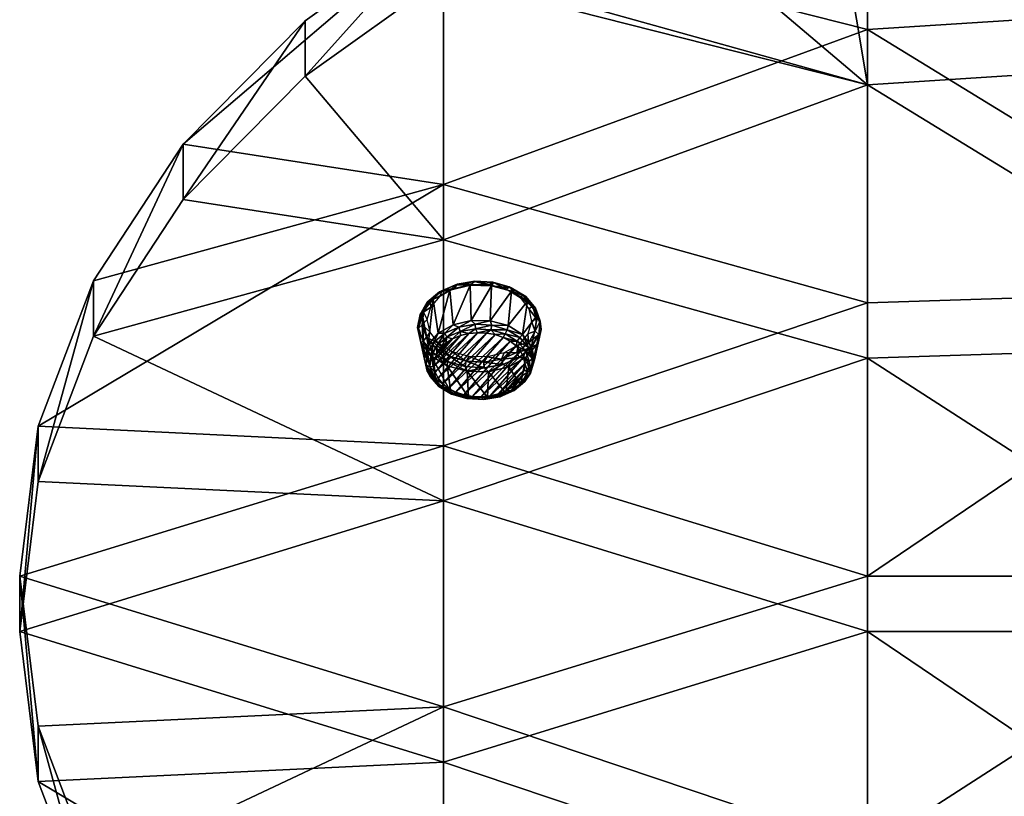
# Model space of a CAD drawing. Header units: millimetres. Extents: x -125 to 125, y -812 to 66.
# Tile 2 of 29: x -125 to -24, y -741 to -661. Entities that reach past the tile are written whole.
import ezdxf

# ---------------------------------------------------------------- set-up
doc = ezdxf.new("R2010")
doc.units = ezdxf.units.MM
doc.header["$LTSCALE"] = 52.148148
for name, color, linetype in [('38', 7, 'CONTINUOUS'), ('39', 7, 'CONTINUOUS'), ('40', 7, 'CONTINUOUS'), ('41', 7, 'CONTINUOUS'), ('49', 7, 'CONTINUOUS'), ('50', 7, 'CONTINUOUS'), ('51', 7, 'CONTINUOUS'), ('52', 7, 'CONTINUOUS'), ('53', 7, 'CONTINUOUS'), ('54', 7, 'CONTINUOUS'), ('55', 7, 'CONTINUOUS')]:
    doc.layers.add(name, color=color, linetype=linetype)

msp = doc.modelspace()

# ---------------------------------------------------------------- linework, layer by layer
at = {"layer": '38', "color": 253, "linetype": 'Continuous', "true_color": 0xa2afbf}
for points in [[(-21.71, -636.79, -801.18), (5.2, -665.12, -772.85), (-38.22, -639.68, -798.29), (-21.71, -636.79, -801.18)], [(-38.22, -639.68, -798.29), (-38.22, -667.89, -770.08), (-42.75, -640.78, -797.19), (-38.22, -639.68, -798.29)], [(-38.22, -639.68, -798.29), (5.2, -665.12, -772.85), (-38.22, -667.89, -770.08), (-38.22, -639.68, -798.29)], [(-42.75, -640.78, -797.19), (-38.22, -667.89, -770.08), (-62.5, -647.29, -790.68), (-42.75, -640.78, -797.19)], [(-62.5, -647.29, -790.68), (-38.22, -667.89, -770.08), (-80.35, -656.13, -781.84), (-62.5, -647.29, -790.68)], [(-80.35, -656.13, -781.84), (-38.22, -667.89, -770.08), (-81.63, -656.9, -781.07), (-80.35, -656.13, -781.84)], [(-81.63, -656.9, -781.07), (-81.63, -683.75, -754.22), (-95.76, -667.02, -770.95), (-81.63, -656.9, -781.07)], [(-81.63, -656.9, -781.07), (-38.22, -667.89, -770.08), (-81.63, -683.75, -754.22), (-81.63, -656.9, -781.07)], [(5.2, -665.12, -772.85), (5.2, -694.48, -743.49), (-38.22, -667.89, -770.08), (5.2, -665.12, -772.85)], [(-95.76, -667.02, -770.95), (-81.63, -683.75, -754.22), (-108.25, -679.64, -758.33), (-95.76, -667.02, -770.95)], [(-38.22, -667.89, -770.08), (-38.22, -695.86, -742.11), (-81.63, -683.75, -754.22), (-38.22, -667.89, -770.08)], [(-38.22, -667.89, -770.08), (5.2, -694.48, -743.49), (-38.22, -695.86, -742.11), (-38.22, -667.89, -770.08)], [(-108.25, -679.64, -758.33), (-81.63, -683.75, -754.22), (-117.46, -693.6, -744.36), (-108.25, -679.64, -758.33)], [(-81.63, -683.75, -754.22), (-81.63, -710.47, -727.5), (-117.46, -693.6, -744.36), (-81.63, -683.75, -754.22)], [(-81.63, -683.75, -754.22), (-38.22, -695.86, -742.11), (-81.63, -710.47, -727.5), (-81.63, -683.75, -754.22)], [(-117.46, -693.6, -744.36), (-81.63, -710.47, -727.5), (-123.1, -708.49, -729.48), (-117.46, -693.6, -744.36)], [(5.2, -694.48, -743.49), (5.2, -723.83, -714.14), (-38.22, -695.86, -742.11), (5.2, -694.48, -743.49)], [(-38.22, -695.86, -742.11), (-38.21, -723.83, -714.14), (-81.63, -710.47, -727.5), (-38.22, -695.86, -742.11)], [(-38.22, -695.86, -742.11), (5.2, -723.83, -714.14), (-38.21, -723.83, -714.14), (-38.22, -695.86, -742.11)], [(-123.1, -708.49, -729.48), (-81.63, -710.47, -727.5), (-125, -723.83, -714.13), (-123.1, -708.49, -729.48)], [(-81.63, -710.47, -727.5), (-81.63, -737.2, -700.77), (-125, -723.83, -714.13), (-81.63, -710.47, -727.5)], [(-81.63, -710.47, -727.5), (-38.21, -723.83, -714.14), (-81.63, -737.2, -700.77), (-81.63, -710.47, -727.5)], [(-125, -723.83, -714.13), (-81.63, -737.2, -700.77), (-123.1, -739.18, -698.79), (-125, -723.83, -714.13)], [(-38.21, -723.83, -714.14), (-38.21, -751.81, -686.16), (-81.63, -737.2, -700.77), (-38.21, -723.83, -714.14)], [(5.2, -723.83, -714.14), (5.2, -753.19, -684.78), (-38.21, -723.83, -714.14), (5.2, -723.83, -714.14)], [(-38.21, -723.83, -714.14), (5.2, -753.19, -684.78), (-38.21, -751.81, -686.16), (-38.21, -723.83, -714.14)], [(-81.63, -737.2, -700.77), (-81.63, -763.92, -674.05), (-123.1, -739.18, -698.79), (-81.63, -737.2, -700.77)], [(-81.63, -737.2, -700.77), (-38.21, -751.81, -686.16), (-81.63, -763.92, -674.05), (-81.63, -737.2, -700.77)], [(-123.1, -739.18, -698.79), (-81.63, -763.92, -674.05), (-117.46, -754.07, -683.9), (-123.1, -739.18, -698.79)]]:
    msp.add_3dface(points, dxfattribs=at)
at = {"layer": '39', "color": 253, "linetype": 'Continuous', "true_color": 0xa2afbf}
for points in [[(-38.22, -662.23, -764.42), (-38.22, -634.02, -792.63), (-81.63, -651.24, -775.42), (-38.22, -662.23, -764.42)], [(-38.22, -662.23, -764.42), (5.2, -659.47, -767.19), (-38.22, -634.02, -792.63), (-38.22, -662.23, -764.42)], [(-81.63, -678.1, -748.56), (-81.63, -651.24, -775.42), (-108.25, -673.98, -752.67), (-81.63, -678.1, -748.56)], [(-81.63, -651.24, -775.42), (-95.76, -661.36, -765.29), (-108.25, -673.98, -752.67), (-81.63, -651.24, -775.42)], [(-81.63, -678.1, -748.56), (-38.22, -662.23, -764.42), (-81.63, -651.24, -775.42), (-81.63, -678.1, -748.56)], [(5.2, -688.82, -737.83), (5.2, -659.47, -767.19), (-38.22, -662.23, -764.42), (5.2, -688.82, -737.83)], [(-38.22, -690.2, -736.45), (-38.22, -662.23, -764.42), (-81.63, -678.1, -748.56), (-38.22, -690.2, -736.45)], [(-38.22, -690.2, -736.45), (5.2, -688.82, -737.83), (-38.22, -662.23, -764.42), (-38.22, -690.2, -736.45)], [(-117.46, -687.95, -738.71), (-81.63, -678.1, -748.56), (-108.25, -673.98, -752.67), (-117.46, -687.95, -738.71)], [(-81.63, -704.82, -721.84), (-81.63, -678.1, -748.56), (-123.1, -702.83, -723.83), (-81.63, -704.82, -721.84)], [(-123.1, -702.83, -723.83), (-81.63, -678.1, -748.56), (-117.46, -687.95, -738.71), (-123.1, -702.83, -723.83)], [(-81.63, -704.82, -721.84), (-38.22, -690.2, -736.45), (-81.63, -678.1, -748.56), (-81.63, -704.82, -721.84)], [(-38.21, -718.18, -708.48), (5.2, -688.82, -737.83), (-38.22, -690.2, -736.45), (-38.21, -718.18, -708.48)], [(5.2, -718.18, -708.48), (5.2, -688.82, -737.83), (-38.21, -718.18, -708.48), (5.2, -718.18, -708.48)], [(-38.21, -718.18, -708.48), (-38.22, -690.2, -736.45), (-81.63, -704.82, -721.84), (-38.21, -718.18, -708.48)], [(-125, -718.18, -708.48), (-81.63, -704.82, -721.84), (-123.1, -702.83, -723.83), (-125, -718.18, -708.48)], [(-81.63, -731.54, -695.12), (-81.63, -704.82, -721.84), (-125, -718.18, -708.48), (-81.63, -731.54, -695.12)], [(-81.63, -731.54, -695.12), (-38.21, -718.18, -708.48), (-81.63, -704.82, -721.84), (-81.63, -731.54, -695.12)], [(-123.1, -733.53, -693.13), (-81.63, -731.54, -695.12), (-125, -718.18, -708.48), (-123.1, -733.53, -693.13)], [(-38.21, -746.15, -680.51), (-38.21, -718.18, -708.48), (-81.63, -731.54, -695.12), (-38.21, -746.15, -680.51)], [(5.2, -747.53, -679.12), (5.2, -718.18, -708.48), (-38.21, -746.15, -680.51), (5.2, -747.53, -679.12)], [(-38.21, -746.15, -680.51), (5.2, -718.18, -708.48), (-38.21, -718.18, -708.48), (-38.21, -746.15, -680.51)], [(-117.46, -748.41, -678.25), (-81.63, -731.54, -695.12), (-123.1, -733.53, -693.13), (-117.46, -748.41, -678.25)], [(-81.63, -758.26, -668.4), (-81.63, -731.54, -695.12), (-117.46, -748.41, -678.25), (-81.63, -758.26, -668.4)], [(-81.63, -758.26, -668.4), (-38.21, -746.15, -680.51), (-81.63, -731.54, -695.12), (-81.63, -758.26, -668.4)]]:
    msp.add_3dface(points, dxfattribs=at)
at = {"layer": '40', "color": 253, "linetype": 'Continuous', "true_color": 0xa2afbf}
for points in [[(-81.63, -651.24, -775.42), (-95.76, -667.02, -770.95), (-95.76, -661.36, -765.29), (-81.63, -651.24, -775.42)], [(-81.63, -656.9, -781.07), (-95.76, -667.02, -770.95), (-81.63, -651.24, -775.42), (-81.63, -656.9, -781.07)], [(-95.76, -667.02, -770.95), (-108.25, -679.64, -758.33), (-95.76, -661.36, -765.29), (-95.76, -667.02, -770.95)], [(-95.76, -661.36, -765.29), (-108.25, -679.64, -758.33), (-108.25, -673.98, -752.67), (-95.76, -661.36, -765.29)], [(-108.25, -679.64, -758.33), (-117.46, -693.6, -744.36), (-108.25, -673.98, -752.67), (-108.25, -679.64, -758.33)], [(-117.46, -693.6, -744.36), (-117.46, -687.95, -738.71), (-108.25, -673.98, -752.67), (-117.46, -693.6, -744.36)], [(-117.46, -693.6, -744.36), (-123.1, -708.49, -729.48), (-117.46, -687.95, -738.71), (-117.46, -693.6, -744.36)], [(-123.1, -708.49, -729.48), (-123.1, -702.83, -723.83), (-117.46, -687.95, -738.71), (-123.1, -708.49, -729.48)], [(-125, -723.83, -714.13), (-125, -718.18, -708.48), (-123.1, -702.83, -723.83), (-125, -723.83, -714.13)], [(-123.1, -708.49, -729.48), (-125, -723.83, -714.13), (-123.1, -702.83, -723.83), (-123.1, -708.49, -729.48)]]:
    msp.add_3dface(points, dxfattribs=at)
at = {"layer": '41', "color": 253, "linetype": 'Continuous', "true_color": 0xa2afbf}
for points in [[(-125, -723.83, -714.13), (-123.1, -739.18, -698.79), (-125, -718.18, -708.48), (-125, -723.83, -714.13)], [(-123.1, -739.18, -698.79), (-123.1, -733.53, -693.13), (-125, -718.18, -708.48), (-123.1, -739.18, -698.79)], [(-123.1, -739.18, -698.79), (-117.46, -754.07, -683.9), (-123.1, -733.53, -693.13), (-123.1, -739.18, -698.79)], [(-117.46, -754.07, -683.9), (-117.46, -748.41, -678.25), (-123.1, -733.53, -693.13), (-117.46, -754.07, -683.9)]]:
    msp.add_3dface(points, dxfattribs=at)
at = {"layer": '49', "color": 11, "linetype": 'Continuous', "true_color": 0xf76e70}
for points in [[(-82.58, -696.68, -750.34), (-79.03, -693.35, -753.67), (-82.46, -697.31, -749.71), (-82.58, -696.68, -750.34)], [(-79.89, -693.56, -753.46), (-79.03, -693.35, -753.67), (-82.58, -696.68, -750.34), (-79.89, -693.56, -753.46)], [(-79.03, -693.35, -753.67), (-78.13, -693.26, -753.76), (-82.46, -697.31, -749.71), (-79.03, -693.35, -753.67)], [(-82.46, -697.31, -749.71), (-78.13, -693.26, -753.76), (-82.16, -697.92, -749.1), (-82.46, -697.31, -749.71)], [(-78.13, -693.26, -753.76), (-77.22, -693.3, -753.72), (-82.16, -697.92, -749.1), (-78.13, -693.26, -753.76)], [(-82.16, -697.92, -749.1), (-77.22, -693.3, -753.72), (-81.69, -698.48, -748.54), (-82.16, -697.92, -749.1)], [(-77.22, -693.3, -753.72), (-76.34, -693.46, -753.56), (-81.69, -698.48, -748.54), (-77.22, -693.3, -753.72)], [(-82.53, -696.03, -750.99), (-79.89, -693.56, -753.46), (-82.58, -696.68, -750.34), (-82.53, -696.03, -750.99)], [(-80.68, -693.89, -753.13), (-79.89, -693.56, -753.46), (-82.53, -696.03, -750.99), (-80.68, -693.89, -753.13)], [(-82.3, -695.41, -751.61), (-80.68, -693.89, -753.13), (-82.53, -696.03, -750.99), (-82.3, -695.41, -751.61)], [(-81.36, -694.32, -752.7), (-80.68, -693.89, -753.13), (-82.3, -695.41, -751.61), (-81.36, -694.32, -752.7)], [(-81.91, -694.83, -752.19), (-81.36, -694.32, -752.7), (-82.3, -695.41, -751.61), (-81.91, -694.83, -752.19)], [(-81.69, -698.48, -748.54), (-76.34, -693.46, -753.56), (-81.09, -698.96, -748.06), (-81.69, -698.48, -748.54)], [(-76.34, -693.46, -753.56), (-75.52, -693.74, -753.28), (-81.09, -698.96, -748.06), (-76.34, -693.46, -753.56)], [(-81.09, -698.96, -748.06), (-75.52, -693.74, -753.28), (-80.36, -699.34, -747.68), (-81.09, -698.96, -748.06)], [(-80.36, -699.34, -747.68), (-75.52, -693.74, -753.28), (-74.8, -694.12, -752.9), (-80.36, -699.34, -747.68)], [(-79.54, -699.62, -747.4), (-80.36, -699.34, -747.68), (-74.8, -694.12, -752.9), (-79.54, -699.62, -747.4)], [(-74.19, -694.6, -752.42), (-79.54, -699.62, -747.4), (-74.8, -694.12, -752.9), (-74.19, -694.6, -752.42)], [(-78.66, -699.78, -747.24), (-79.54, -699.62, -747.4), (-74.19, -694.6, -752.42), (-78.66, -699.78, -747.24)], [(-73.73, -695.16, -751.86), (-78.66, -699.78, -747.24), (-74.19, -694.6, -752.42), (-73.73, -695.16, -751.86)], [(-77.75, -699.82, -747.2), (-78.66, -699.78, -747.24), (-73.73, -695.16, -751.86), (-77.75, -699.82, -747.2)], [(-73.43, -695.77, -751.25), (-77.75, -699.82, -747.2), (-73.73, -695.16, -751.86), (-73.43, -695.77, -751.25)], [(-76.85, -699.73, -747.29), (-77.75, -699.82, -747.2), (-73.43, -695.77, -751.25), (-76.85, -699.73, -747.29)], [(-73.3, -696.41, -750.62), (-76.85, -699.73, -747.29), (-73.43, -695.77, -751.25), (-73.3, -696.41, -750.62)], [(-75.99, -699.52, -747.5), (-76.85, -699.73, -747.29), (-73.3, -696.41, -750.62), (-75.99, -699.52, -747.5)], [(-73.35, -697.05, -749.97), (-75.99, -699.52, -747.5), (-73.3, -696.41, -750.62), (-73.35, -697.05, -749.97)], [(-75.21, -699.19, -747.83), (-75.99, -699.52, -747.5), (-73.35, -697.05, -749.97), (-75.21, -699.19, -747.83)], [(-73.58, -697.67, -749.35), (-75.21, -699.19, -747.83), (-73.35, -697.05, -749.97), (-73.58, -697.67, -749.35)], [(-74.53, -698.76, -748.26), (-75.21, -699.19, -747.83), (-73.58, -697.67, -749.35), (-74.53, -698.76, -748.26)], [(-73.98, -698.25, -748.77), (-74.53, -698.76, -748.26), (-73.58, -697.67, -749.35), (-73.98, -698.25, -748.77)]]:
    msp.add_3dface(points, dxfattribs=at)
at = {"layer": '50', "color": 11, "linetype": 'Continuous', "true_color": 0xf76e70}
for points in [[(-82.68, -689.88, -749.73), (-80.97, -688.91, -750.69), (-82.17, -693.31, -752.52), (-82.68, -689.88, -749.73)], [(-82.17, -693.31, -752.52), (-80.97, -688.91, -750.69), (-80.64, -692.45, -753.38), (-82.17, -693.31, -752.52)], [(-80.97, -688.91, -750.69), (-78.89, -688.41, -751.19), (-80.64, -692.45, -753.38), (-80.97, -688.91, -750.69)], [(-80.64, -692.45, -753.38), (-78.89, -688.41, -751.19), (-78.78, -692, -753.82), (-80.64, -692.45, -753.38)], [(-78.89, -688.41, -751.19), (-76.69, -688.45, -751.15), (-78.78, -692, -753.82), (-78.89, -688.41, -751.19)], [(-78.78, -692, -753.82), (-76.69, -688.45, -751.15), (-76.83, -692.04, -753.79), (-78.78, -692, -753.82)], [(-76.69, -688.45, -751.15), (-74.65, -689.02, -750.59), (-76.83, -692.04, -753.79), (-76.69, -688.45, -751.15)], [(-74.65, -689.02, -750.59), (-75.01, -692.54, -753.28), (-76.83, -692.04, -753.79), (-74.65, -689.02, -750.59)], [(-83.83, -691.2, -748.4), (-82.68, -689.88, -749.73), (-83.19, -694.49, -751.34), (-83.83, -691.2, -748.4)], [(-83.19, -694.49, -751.34), (-82.68, -689.88, -749.73), (-82.17, -693.31, -752.52), (-83.19, -694.49, -751.34)], [(-84.26, -692.72, -746.88), (-83.83, -691.2, -748.4), (-83.57, -695.85, -749.98), (-84.26, -692.72, -746.88)], [(-83.57, -695.85, -749.98), (-83.83, -691.2, -748.4), (-83.19, -694.49, -751.34), (-83.57, -695.85, -749.98)], [(-83.28, -697.21, -748.61), (-84.26, -692.72, -746.88), (-83.57, -695.85, -749.98), (-83.28, -697.21, -748.61)], [(-83.93, -694.26, -745.35), (-84.26, -692.72, -746.88), (-83.28, -697.21, -748.61), (-83.93, -694.26, -745.35)], [(-82.88, -695.62, -743.98), (-83.93, -694.26, -745.35), (-82.34, -698.43, -747.4), (-82.88, -695.62, -743.98)], [(-82.34, -698.43, -747.4), (-83.93, -694.26, -745.35), (-83.28, -697.21, -748.61), (-82.34, -698.43, -747.4)], [(-81.23, -696.65, -742.96), (-82.88, -695.62, -743.98), (-80.88, -699.34, -746.48), (-81.23, -696.65, -742.96)], [(-80.88, -699.34, -746.48), (-82.88, -695.62, -743.98), (-82.34, -698.43, -747.4), (-80.88, -699.34, -746.48)]]:
    msp.add_3dface(points, dxfattribs=at)
at = {"layer": '51', "color": 11, "linetype": 'Continuous', "true_color": 0xf76e70}
for points in [[(-75.01, -692.54, -753.28), (-74.65, -689.02, -750.59), (-73, -690.04, -749.56), (-75.01, -692.54, -753.28)], [(-75.01, -692.54, -753.28), (-73, -690.04, -749.56), (-73.54, -693.46, -752.37), (-75.01, -692.54, -753.28)], [(-73, -690.04, -749.56), (-71.95, -691.41, -748.2), (-73.54, -693.46, -752.37), (-73, -690.04, -749.56)], [(-73.54, -693.46, -752.37), (-71.95, -691.41, -748.2), (-72.6, -694.67, -751.15), (-73.54, -693.46, -752.37)], [(-71.95, -691.41, -748.2), (-71.62, -692.94, -746.66), (-72.6, -694.67, -751.15), (-71.95, -691.41, -748.2)], [(-72.6, -694.67, -751.15), (-71.62, -692.94, -746.66), (-72.31, -696.04, -749.78), (-72.6, -694.67, -751.15)], [(-71.62, -692.94, -746.66), (-72.06, -694.46, -745.14), (-72.31, -696.04, -749.78), (-71.62, -692.94, -746.66)], [(-72.06, -694.46, -745.14), (-73.2, -695.79, -743.82), (-72.7, -697.4, -748.43), (-72.06, -694.46, -745.14)], [(-72.31, -696.04, -749.78), (-72.06, -694.46, -745.14), (-72.7, -697.4, -748.43), (-72.31, -696.04, -749.78)], [(-73.2, -695.79, -743.82), (-74.92, -696.75, -742.85), (-73.72, -698.58, -747.25), (-73.2, -695.79, -743.82)], [(-72.7, -697.4, -748.43), (-73.2, -695.79, -743.82), (-73.72, -698.58, -747.25), (-72.7, -697.4, -748.43)], [(-81.23, -696.65, -742.96), (-80.88, -699.34, -746.48), (-79.05, -699.85, -745.98), (-81.23, -696.65, -742.96)], [(-79.19, -697.21, -742.39), (-81.23, -696.65, -742.96), (-79.05, -699.85, -745.98), (-79.19, -697.21, -742.39)], [(-77.1, -699.88, -745.94), (-79.19, -697.21, -742.39), (-79.05, -699.85, -745.98), (-77.1, -699.88, -745.94)], [(-77, -697.25, -742.35), (-79.19, -697.21, -742.39), (-77.1, -699.88, -745.94), (-77, -697.25, -742.35)], [(-75.25, -699.44, -746.39), (-77, -697.25, -742.35), (-77.1, -699.88, -745.94), (-75.25, -699.44, -746.39)], [(-74.92, -696.75, -742.85), (-77, -697.25, -742.35), (-75.25, -699.44, -746.39), (-74.92, -696.75, -742.85)], [(-73.72, -698.58, -747.25), (-74.92, -696.75, -742.85), (-75.25, -699.44, -746.39), (-73.72, -698.58, -747.25)]]:
    msp.add_3dface(points, dxfattribs=at)
at = {"layer": '52', "color": 11, "linetype": 'Continuous', "true_color": 0xf76e70}
for points in [[(-75.52, -693.74, -753.28), (-75.29, -693.39, -753.48), (-74.07, -694.12, -752.75), (-75.52, -693.74, -753.28)], [(-75.1, -692.96, -753.48), (-73.8, -693.74, -752.7), (-75.29, -693.39, -753.48), (-75.1, -692.96, -753.48)], [(-75.29, -693.39, -753.48), (-73.8, -693.74, -752.7), (-74.07, -694.12, -752.75), (-75.29, -693.39, -753.48)], [(-75.01, -692.54, -753.28), (-73.54, -693.46, -752.37), (-75.1, -692.96, -753.48), (-75.01, -692.54, -753.28)], [(-75.1, -692.96, -753.48), (-73.54, -693.46, -752.37), (-73.8, -693.74, -752.7), (-75.1, -692.96, -753.48)], [(-74.8, -694.12, -752.9), (-75.52, -693.74, -753.28), (-74.07, -694.12, -752.75), (-74.8, -694.12, -752.9)], [(-74.19, -694.6, -752.42), (-74.8, -694.12, -752.9), (-74.07, -694.12, -752.75), (-74.19, -694.6, -752.42)], [(-74.19, -694.6, -752.42), (-74.07, -694.12, -752.75), (-73.23, -695.08, -751.79), (-74.19, -694.6, -752.42)], [(-73.8, -693.74, -752.7), (-72.91, -694.77, -751.67), (-74.07, -694.12, -752.75), (-73.8, -693.74, -752.7)], [(-74.07, -694.12, -752.75), (-72.91, -694.77, -751.67), (-73.23, -695.08, -751.79), (-74.07, -694.12, -752.75)], [(-73.8, -693.74, -752.7), (-73.54, -693.46, -752.37), (-72.91, -694.77, -751.67), (-73.8, -693.74, -752.7)], [(-73.54, -693.46, -752.37), (-72.6, -694.67, -751.15), (-72.91, -694.77, -751.67), (-73.54, -693.46, -752.37)], [(-73.73, -695.16, -751.86), (-74.19, -694.6, -752.42), (-73.23, -695.08, -751.79), (-73.73, -695.16, -751.86)], [(-73.43, -695.77, -751.25), (-73.73, -695.16, -751.86), (-73.23, -695.08, -751.79), (-73.43, -695.77, -751.25)], [(-73.43, -695.77, -751.25), (-73.23, -695.08, -751.79), (-72.86, -696.17, -750.69), (-73.43, -695.77, -751.25)], [(-72.91, -694.77, -751.67), (-72.51, -695.94, -750.5), (-73.23, -695.08, -751.79), (-72.91, -694.77, -751.67)], [(-73.23, -695.08, -751.79), (-72.51, -695.94, -750.5), (-72.86, -696.17, -750.69), (-73.23, -695.08, -751.79)], [(-72.91, -694.77, -751.67), (-72.6, -694.67, -751.15), (-72.51, -695.94, -750.5), (-72.91, -694.77, -751.67)], [(-72.6, -694.67, -751.15), (-72.31, -696.04, -749.78), (-72.51, -695.94, -750.5), (-72.6, -694.67, -751.15)], [(-73.3, -696.41, -750.62), (-73.43, -695.77, -751.25), (-72.86, -696.17, -750.69), (-73.3, -696.41, -750.62)], [(-73.35, -697.05, -749.97), (-73.3, -696.41, -750.62), (-72.98, -697.3, -749.57), (-73.35, -697.05, -749.97)], [(-73.3, -696.41, -750.62), (-72.86, -696.17, -750.69), (-72.98, -697.3, -749.57), (-73.3, -696.41, -750.62)], [(-72.86, -696.17, -750.69), (-72.64, -697.14, -749.29), (-72.98, -697.3, -749.57), (-72.86, -696.17, -750.69)], [(-72.51, -695.94, -750.5), (-72.64, -697.14, -749.29), (-72.86, -696.17, -750.69), (-72.51, -695.94, -750.5)], [(-72.31, -696.04, -749.78), (-72.7, -697.4, -748.43), (-72.64, -697.14, -749.29), (-72.31, -696.04, -749.78)], [(-72.51, -695.94, -750.5), (-72.31, -696.04, -749.78), (-72.64, -697.14, -749.29), (-72.51, -695.94, -750.5)], [(-72.7, -697.4, -748.43), (-73.72, -698.58, -747.25), (-73.29, -698.26, -748.18), (-72.7, -697.4, -748.43)], [(-72.98, -697.3, -749.57), (-73.29, -698.26, -748.18), (-73.59, -698.34, -748.52), (-72.98, -697.3, -749.57)], [(-73.58, -697.67, -749.35), (-72.98, -697.3, -749.57), (-73.59, -698.34, -748.52), (-73.58, -697.67, -749.35)], [(-73.58, -697.67, -749.35), (-73.35, -697.05, -749.97), (-72.98, -697.3, -749.57), (-73.58, -697.67, -749.35)], [(-72.64, -697.14, -749.29), (-73.29, -698.26, -748.18), (-72.98, -697.3, -749.57), (-72.64, -697.14, -749.29)], [(-72.64, -697.14, -749.29), (-72.7, -697.4, -748.43), (-73.29, -698.26, -748.18), (-72.64, -697.14, -749.29)], [(-73.98, -698.25, -748.77), (-73.59, -698.34, -748.52), (-74.62, -699.2, -747.67), (-73.98, -698.25, -748.77)], [(-74.53, -698.76, -748.26), (-73.98, -698.25, -748.77), (-74.62, -699.2, -747.67), (-74.53, -698.76, -748.26)], [(-73.59, -698.34, -748.52), (-74.39, -699.18, -747.26), (-74.62, -699.2, -747.67), (-73.59, -698.34, -748.52)], [(-73.29, -698.26, -748.18), (-74.39, -699.18, -747.26), (-73.59, -698.34, -748.52), (-73.29, -698.26, -748.18)], [(-73.29, -698.26, -748.18), (-73.72, -698.58, -747.25), (-74.39, -699.18, -747.26), (-73.29, -698.26, -748.18)], [(-73.98, -698.25, -748.77), (-73.58, -697.67, -749.35), (-73.59, -698.34, -748.52), (-73.98, -698.25, -748.77)], [(-79.21, -700, -746.44), (-80.88, -699.34, -746.48), (-80.78, -699.54, -746.9), (-79.21, -700, -746.44)], [(-79.05, -699.85, -745.98), (-80.88, -699.34, -746.48), (-79.21, -700, -746.44), (-79.05, -699.85, -745.98)], [(-80.36, -699.34, -747.68), (-79.54, -699.62, -747.4), (-80.6, -699.54, -747.33), (-80.36, -699.34, -747.68)], [(-75.25, -699.44, -746.39), (-77.1, -699.88, -745.94), (-75.85, -699.81, -746.63), (-75.25, -699.44, -746.39)], [(-75.99, -699.52, -747.5), (-75.21, -699.19, -747.83), (-75.98, -699.79, -747.07), (-75.99, -699.52, -747.5)], [(-75.21, -699.19, -747.83), (-74.62, -699.2, -747.67), (-75.98, -699.79, -747.07), (-75.21, -699.19, -747.83)], [(-74.62, -699.2, -747.67), (-75.85, -699.81, -746.63), (-75.98, -699.79, -747.07), (-74.62, -699.2, -747.67)], [(-74.39, -699.18, -747.26), (-75.85, -699.81, -746.63), (-74.62, -699.2, -747.67), (-74.39, -699.18, -747.26)], [(-74.39, -699.18, -747.26), (-75.25, -699.44, -746.39), (-75.85, -699.81, -746.63), (-74.39, -699.18, -747.26)], [(-73.72, -698.58, -747.25), (-75.25, -699.44, -746.39), (-74.39, -699.18, -747.26), (-73.72, -698.58, -747.25)], [(-75.21, -699.19, -747.83), (-74.53, -698.76, -748.26), (-74.62, -699.2, -747.67), (-75.21, -699.19, -747.83)], [(-79.12, -699.97, -746.9), (-80.78, -699.54, -746.9), (-80.6, -699.54, -747.33), (-79.12, -699.97, -746.9)], [(-79.21, -700, -746.44), (-80.78, -699.54, -746.9), (-79.12, -699.97, -746.9), (-79.21, -700, -746.44)], [(-79.54, -699.62, -747.4), (-79.12, -699.97, -746.9), (-80.6, -699.54, -747.33), (-79.54, -699.62, -747.4)], [(-79.54, -699.62, -747.4), (-78.66, -699.78, -747.24), (-79.12, -699.97, -746.9), (-79.54, -699.62, -747.4)], [(-77.5, -700.09, -746.34), (-79.05, -699.85, -745.98), (-79.21, -700, -746.44), (-77.5, -700.09, -746.34)], [(-77.53, -700.06, -746.81), (-79.21, -700, -746.44), (-79.12, -699.97, -746.9), (-77.53, -700.06, -746.81)], [(-77.5, -700.09, -746.34), (-79.21, -700, -746.44), (-77.53, -700.06, -746.81), (-77.5, -700.09, -746.34)], [(-78.66, -699.78, -747.24), (-77.75, -699.82, -747.2), (-79.12, -699.97, -746.9), (-78.66, -699.78, -747.24)], [(-77.75, -699.82, -747.2), (-77.53, -700.06, -746.81), (-79.12, -699.97, -746.9), (-77.75, -699.82, -747.2)], [(-77.1, -699.88, -745.94), (-79.05, -699.85, -745.98), (-77.5, -700.09, -746.34), (-77.1, -699.88, -745.94)], [(-77.75, -699.82, -747.2), (-76.85, -699.73, -747.29), (-77.53, -700.06, -746.81), (-77.75, -699.82, -747.2)], [(-76.85, -699.73, -747.29), (-75.98, -699.79, -747.07), (-77.53, -700.06, -746.81), (-76.85, -699.73, -747.29)], [(-75.98, -699.79, -747.07), (-77.5, -700.09, -746.34), (-77.53, -700.06, -746.81), (-75.98, -699.79, -747.07)], [(-75.85, -699.81, -746.63), (-77.5, -700.09, -746.34), (-75.98, -699.79, -747.07), (-75.85, -699.81, -746.63)], [(-75.85, -699.81, -746.63), (-77.1, -699.88, -745.94), (-77.5, -700.09, -746.34), (-75.85, -699.81, -746.63)], [(-76.85, -699.73, -747.29), (-75.99, -699.52, -747.5), (-75.98, -699.79, -747.07), (-76.85, -699.73, -747.29)]]:
    msp.add_3dface(points, dxfattribs=at)
at = {"layer": '53', "color": 11, "linetype": 'Continuous', "true_color": 0xf76e70}
for points in [[(-80.64, -692.45, -753.38), (-78.78, -692, -753.82), (-80.04, -692.69, -753.75), (-80.64, -692.45, -753.38)], [(-80.04, -692.69, -753.75), (-78.78, -692, -753.82), (-78.38, -692.4, -754.03), (-80.04, -692.69, -753.75)], [(-80.04, -692.69, -753.75), (-78.38, -692.4, -754.03), (-79.9, -693.13, -753.73), (-80.04, -692.69, -753.75)], [(-79.9, -693.13, -753.73), (-78.38, -692.4, -754.03), (-78.35, -692.87, -754), (-79.9, -693.13, -753.73)], [(-78.78, -692, -753.82), (-76.83, -692.04, -753.79), (-78.38, -692.4, -754.03), (-78.78, -692, -753.82)], [(-78.38, -692.4, -754.03), (-76.83, -692.04, -753.79), (-76.68, -692.5, -753.94), (-78.38, -692.4, -754.03)], [(-78.38, -692.4, -754.03), (-76.68, -692.5, -753.94), (-78.35, -692.87, -754), (-78.38, -692.4, -754.03)], [(-76.83, -692.04, -753.79), (-75.01, -692.54, -753.28), (-76.68, -692.5, -753.94), (-76.83, -692.04, -753.79)], [(-83.19, -694.49, -751.34), (-82.17, -693.31, -752.52), (-82.6, -694.24, -752.2), (-83.19, -694.49, -751.34)], [(-82.6, -694.24, -752.2), (-82.17, -693.31, -752.52), (-81.49, -693.32, -753.12), (-82.6, -694.24, -752.2)], [(-82.6, -694.24, -752.2), (-81.49, -693.32, -753.12), (-82.29, -694.58, -752.28), (-82.6, -694.24, -752.2)], [(-82.29, -694.58, -752.28), (-81.49, -693.32, -753.12), (-81.26, -693.73, -753.14), (-82.29, -694.58, -752.28)], [(-82.17, -693.31, -752.52), (-80.64, -692.45, -753.38), (-81.49, -693.32, -753.12), (-82.17, -693.31, -752.52)], [(-81.49, -693.32, -753.12), (-80.64, -692.45, -753.38), (-80.04, -692.69, -753.75), (-81.49, -693.32, -753.12)], [(-81.49, -693.32, -753.12), (-80.04, -692.69, -753.75), (-81.26, -693.73, -753.14), (-81.49, -693.32, -753.12)], [(-81.26, -693.73, -753.14), (-80.04, -692.69, -753.75), (-79.9, -693.13, -753.73), (-81.26, -693.73, -753.14)], [(-80.68, -693.89, -753.13), (-81.26, -693.73, -753.14), (-79.9, -693.13, -753.73), (-80.68, -693.89, -753.13)], [(-79.89, -693.56, -753.46), (-80.68, -693.89, -753.13), (-79.9, -693.13, -753.73), (-79.89, -693.56, -753.46)], [(-79.03, -693.35, -753.67), (-79.9, -693.13, -753.73), (-78.35, -692.87, -754), (-79.03, -693.35, -753.67)], [(-79.03, -693.35, -753.67), (-79.89, -693.56, -753.46), (-79.9, -693.13, -753.73), (-79.03, -693.35, -753.67)], [(-78.13, -693.26, -753.76), (-79.03, -693.35, -753.67), (-78.35, -692.87, -754), (-78.13, -693.26, -753.76)], [(-78.35, -692.87, -754), (-76.68, -692.5, -753.94), (-76.76, -692.96, -753.91), (-78.35, -692.87, -754)], [(-78.13, -693.26, -753.76), (-78.35, -692.87, -754), (-76.76, -692.96, -753.91), (-78.13, -693.26, -753.76)], [(-77.22, -693.3, -753.72), (-78.13, -693.26, -753.76), (-76.76, -692.96, -753.91), (-77.22, -693.3, -753.72)], [(-76.34, -693.46, -753.56), (-77.22, -693.3, -753.72), (-76.76, -692.96, -753.91), (-76.34, -693.46, -753.56)], [(-76.68, -692.5, -753.94), (-75.1, -692.96, -753.48), (-76.76, -692.96, -753.91), (-76.68, -692.5, -753.94)], [(-75.1, -692.96, -753.48), (-75.29, -693.39, -753.48), (-76.76, -692.96, -753.91), (-75.1, -692.96, -753.48)], [(-75.29, -693.39, -753.48), (-76.34, -693.46, -753.56), (-76.76, -692.96, -753.91), (-75.29, -693.39, -753.48)], [(-75.01, -692.54, -753.28), (-75.1, -692.96, -753.48), (-76.68, -692.5, -753.94), (-75.01, -692.54, -753.28)], [(-75.52, -693.74, -753.28), (-76.34, -693.46, -753.56), (-75.29, -693.39, -753.48), (-75.52, -693.74, -753.28)], [(-83.25, -695.35, -751.08), (-82.6, -694.24, -752.2), (-82.9, -695.63, -751.24), (-83.25, -695.35, -751.08)], [(-83.25, -695.35, -751.08), (-83.19, -694.49, -751.34), (-82.6, -694.24, -752.2), (-83.25, -695.35, -751.08)], [(-82.9, -695.63, -751.24), (-82.6, -694.24, -752.2), (-82.29, -694.58, -752.28), (-82.9, -695.63, -751.24)], [(-81.91, -694.83, -752.19), (-82.29, -694.58, -752.28), (-81.26, -693.73, -753.14), (-81.91, -694.83, -752.19)], [(-81.36, -694.32, -752.7), (-81.91, -694.83, -752.19), (-81.26, -693.73, -753.14), (-81.36, -694.32, -752.7)], [(-80.68, -693.89, -753.13), (-81.36, -694.32, -752.7), (-81.26, -693.73, -753.14), (-80.68, -693.89, -753.13)], [(-83.57, -695.85, -749.98), (-83.19, -694.49, -751.34), (-83.25, -695.35, -751.08), (-83.57, -695.85, -749.98)], [(-83.38, -696.56, -749.88), (-83.57, -695.85, -749.98), (-83.25, -695.35, -751.08), (-83.38, -696.56, -749.88)], [(-83.38, -696.56, -749.88), (-83.25, -695.35, -751.08), (-83.02, -696.75, -750.11), (-83.38, -696.56, -749.88)], [(-83.02, -696.75, -750.11), (-83.25, -695.35, -751.08), (-82.9, -695.63, -751.24), (-83.02, -696.75, -750.11)], [(-82.3, -695.41, -751.61), (-82.9, -695.63, -751.24), (-82.29, -694.58, -752.28), (-82.3, -695.41, -751.61)], [(-82.3, -695.41, -751.61), (-82.53, -696.03, -750.99), (-82.9, -695.63, -751.24), (-82.3, -695.41, -751.61)], [(-81.91, -694.83, -752.19), (-82.3, -695.41, -751.61), (-82.29, -694.58, -752.28), (-81.91, -694.83, -752.19)], [(-83.28, -697.21, -748.61), (-83.57, -695.85, -749.98), (-83.38, -696.56, -749.88), (-83.28, -697.21, -748.61)], [(-82.58, -696.68, -750.34), (-83.02, -696.75, -750.11), (-82.9, -695.63, -751.24), (-82.58, -696.68, -750.34)], [(-82.53, -696.03, -750.99), (-82.58, -696.68, -750.34), (-82.9, -695.63, -751.24), (-82.53, -696.03, -750.99)], [(-82.98, -697.73, -748.71), (-83.38, -696.56, -749.88), (-82.65, -697.85, -749.02), (-82.98, -697.73, -748.71)], [(-82.65, -697.85, -749.02), (-83.38, -696.56, -749.88), (-83.02, -696.75, -750.11), (-82.65, -697.85, -749.02)], [(-82.98, -697.73, -748.71), (-83.28, -697.21, -748.61), (-83.38, -696.56, -749.88), (-82.98, -697.73, -748.71)], [(-82.34, -698.43, -747.4), (-83.28, -697.21, -748.61), (-82.98, -697.73, -748.71), (-82.34, -698.43, -747.4)], [(-82.58, -696.68, -750.34), (-82.46, -697.31, -749.71), (-83.02, -696.75, -750.11), (-82.58, -696.68, -750.34)], [(-82.46, -697.31, -749.71), (-82.65, -697.85, -749.02), (-83.02, -696.75, -750.11), (-82.46, -697.31, -749.71)], [(-82.46, -697.31, -749.71), (-82.16, -697.92, -749.1), (-82.65, -697.85, -749.02), (-82.46, -697.31, -749.71)], [(-82.08, -698.76, -747.68), (-82.98, -697.73, -748.71), (-81.81, -698.81, -748.06), (-82.08, -698.76, -747.68)], [(-81.81, -698.81, -748.06), (-82.98, -697.73, -748.71), (-82.65, -697.85, -749.02), (-81.81, -698.81, -748.06)], [(-82.08, -698.76, -747.68), (-82.34, -698.43, -747.4), (-82.98, -697.73, -748.71), (-82.08, -698.76, -747.68)], [(-82.16, -697.92, -749.1), (-81.69, -698.48, -748.54), (-82.65, -697.85, -749.02), (-82.16, -697.92, -749.1)], [(-81.69, -698.48, -748.54), (-81.81, -698.81, -748.06), (-82.65, -697.85, -749.02), (-81.69, -698.48, -748.54)], [(-80.88, -699.34, -746.48), (-82.34, -698.43, -747.4), (-80.78, -699.54, -746.9), (-80.88, -699.34, -746.48)], [(-80.78, -699.54, -746.9), (-82.34, -698.43, -747.4), (-82.08, -698.76, -747.68), (-80.78, -699.54, -746.9)], [(-81.69, -698.48, -748.54), (-81.09, -698.96, -748.06), (-81.81, -698.81, -748.06), (-81.69, -698.48, -748.54)], [(-80.6, -699.54, -747.33), (-82.08, -698.76, -747.68), (-81.81, -698.81, -748.06), (-80.6, -699.54, -747.33)], [(-80.6, -699.54, -747.33), (-80.78, -699.54, -746.9), (-82.08, -698.76, -747.68), (-80.6, -699.54, -747.33)], [(-80.36, -699.34, -747.68), (-80.6, -699.54, -747.33), (-81.81, -698.81, -748.06), (-80.36, -699.34, -747.68)], [(-81.09, -698.96, -748.06), (-80.36, -699.34, -747.68), (-81.81, -698.81, -748.06), (-81.09, -698.96, -748.06)]]:
    msp.add_3dface(points, dxfattribs=at)
at = {"layer": '54', "color": 11, "linetype": 'Continuous', "true_color": 0xf76e70}
for points in [[(-81.77, -688.97, -749.22), (-80.2, -688.29, -749.9), (-82.01, -689.08, -749.73), (-81.77, -688.97, -749.22)], [(-82.01, -689.08, -749.73), (-80.2, -688.29, -749.9), (-80.34, -688.36, -750.45), (-82.01, -689.08, -749.73)], [(-80.97, -688.91, -750.69), (-82.01, -689.08, -749.73), (-80.34, -688.36, -750.45), (-80.97, -688.91, -750.69)], [(-81.77, -688.97, -749.22), (-80.49, -688.7, -749.26), (-80.2, -688.29, -749.9), (-81.77, -688.97, -749.22)], [(-78.89, -688.41, -751.19), (-80.97, -688.91, -750.69), (-80.34, -688.36, -750.45), (-78.89, -688.41, -751.19)], [(-80.49, -688.7, -749.26), (-78.74, -688.29, -749.68), (-80.2, -688.29, -749.9), (-80.49, -688.7, -749.26)], [(-80.2, -688.29, -749.9), (-78.41, -687.99, -750.21), (-80.34, -688.36, -750.45), (-80.2, -688.29, -749.9)], [(-80.34, -688.36, -750.45), (-78.41, -687.99, -750.21), (-78.44, -688.03, -750.78), (-80.34, -688.36, -750.45)], [(-78.89, -688.41, -751.19), (-80.34, -688.36, -750.45), (-78.44, -688.03, -750.78), (-78.89, -688.41, -751.19)], [(-80.2, -688.29, -749.9), (-78.74, -688.29, -749.68), (-78.41, -687.99, -750.21), (-80.2, -688.29, -749.9)], [(-76.69, -688.45, -751.15), (-78.89, -688.41, -751.19), (-78.44, -688.03, -750.78), (-76.69, -688.45, -751.15)], [(-78.74, -688.29, -749.68), (-76.89, -688.32, -749.65), (-78.41, -687.99, -750.21), (-78.74, -688.29, -749.68)], [(-78.41, -687.99, -750.21), (-76.58, -688.09, -750.11), (-78.44, -688.03, -750.78), (-78.41, -687.99, -750.21)], [(-78.44, -688.03, -750.78), (-76.58, -688.09, -750.11), (-76.49, -688.14, -750.67), (-78.44, -688.03, -750.78)], [(-76.69, -688.45, -751.15), (-78.44, -688.03, -750.78), (-76.49, -688.14, -750.67), (-76.69, -688.45, -751.15)], [(-78.41, -687.99, -750.21), (-76.89, -688.32, -749.65), (-76.58, -688.09, -750.11), (-78.41, -687.99, -750.21)], [(-76.89, -688.32, -749.65), (-75.16, -688.8, -749.17), (-76.58, -688.09, -750.11), (-76.89, -688.32, -749.65)], [(-76.69, -688.45, -751.15), (-76.49, -688.14, -750.67), (-74.69, -688.66, -750.14), (-76.69, -688.45, -751.15)], [(-76.58, -688.09, -750.11), (-75.16, -688.8, -749.17), (-74.88, -688.58, -749.61), (-76.58, -688.09, -750.11)], [(-76.58, -688.09, -750.11), (-74.88, -688.58, -749.61), (-76.49, -688.14, -750.67), (-76.58, -688.09, -750.11)], [(-76.49, -688.14, -750.67), (-74.88, -688.58, -749.61), (-74.69, -688.66, -750.14), (-76.49, -688.14, -750.67)], [(-82.96, -689.96, -748.23), (-81.77, -688.97, -749.22), (-83.27, -690.13, -748.67), (-82.96, -689.96, -748.23)], [(-83.27, -690.13, -748.67), (-81.77, -688.97, -749.22), (-82.01, -689.08, -749.73), (-83.27, -690.13, -748.67)], [(-82.68, -689.88, -749.73), (-83.27, -690.13, -748.67), (-82.01, -689.08, -749.73), (-82.68, -689.88, -749.73)], [(-82.96, -689.96, -748.23), (-81.94, -689.52, -748.45), (-81.77, -688.97, -749.22), (-82.96, -689.96, -748.23)], [(-80.97, -688.91, -750.69), (-82.68, -689.88, -749.73), (-82.01, -689.08, -749.73), (-80.97, -688.91, -750.69)], [(-81.94, -689.52, -748.45), (-80.49, -688.7, -749.26), (-81.77, -688.97, -749.22), (-81.94, -689.52, -748.45)], [(-74.65, -689.02, -750.59), (-76.69, -688.45, -751.15), (-74.69, -688.66, -750.14), (-74.65, -689.02, -750.59)], [(-84.02, -691.41, -747.4), (-82.96, -689.96, -748.23), (-83.27, -690.13, -748.67), (-84.02, -691.41, -747.4)], [(-83.66, -691.17, -747.03), (-82.96, -689.96, -748.23), (-84.02, -691.41, -747.4), (-83.66, -691.17, -747.03)], [(-83.83, -691.2, -748.4), (-84.02, -691.41, -747.4), (-83.27, -690.13, -748.67), (-83.83, -691.2, -748.4)], [(-82.68, -689.88, -749.73), (-83.83, -691.2, -748.4), (-83.27, -690.13, -748.67), (-82.68, -689.88, -749.73)], [(-83.66, -691.17, -747.03), (-82.91, -690.64, -747.33), (-82.96, -689.96, -748.23), (-83.66, -691.17, -747.03)], [(-82.91, -690.64, -747.33), (-81.94, -689.52, -748.45), (-82.96, -689.96, -748.23), (-82.91, -690.64, -747.33)], [(-83.83, -691.2, -748.4), (-84.26, -692.72, -746.88), (-84.02, -691.41, -747.4), (-83.83, -691.2, -748.4)], [(-84.26, -692.72, -746.88), (-84.17, -692.79, -746.02), (-84.02, -691.41, -747.4), (-84.26, -692.72, -746.88)], [(-84.17, -692.79, -746.02), (-83.66, -691.17, -747.03), (-84.02, -691.41, -747.4), (-84.17, -692.79, -746.02)], [(-83.8, -692.46, -745.73), (-83.66, -691.17, -747.03), (-84.17, -692.79, -746.02), (-83.8, -692.46, -745.73)], [(-83.8, -692.46, -745.73), (-83.27, -691.92, -746.05), (-83.66, -691.17, -747.03), (-83.8, -692.46, -745.73)], [(-83.27, -691.92, -746.05), (-82.91, -690.64, -747.33), (-83.66, -691.17, -747.03), (-83.27, -691.92, -746.05)], [(-82.99, -693.22, -744.75), (-83.27, -691.92, -746.05), (-83.8, -692.46, -745.73), (-82.99, -693.22, -744.75)], [(-84.26, -692.72, -746.88), (-83.93, -694.26, -745.35), (-84.17, -692.79, -746.02), (-84.26, -692.72, -746.88)], [(-83.71, -694.13, -744.68), (-83.8, -692.46, -745.73), (-84.17, -692.79, -746.02), (-83.71, -694.13, -744.68)], [(-83.93, -694.26, -745.35), (-83.71, -694.13, -744.68), (-84.17, -692.79, -746.02), (-83.93, -694.26, -745.35)], [(-83.37, -693.73, -744.47), (-82.99, -693.22, -744.75), (-83.8, -692.46, -745.73), (-83.37, -693.73, -744.47)], [(-83.37, -693.73, -744.47), (-83.8, -692.46, -745.73), (-83.71, -694.13, -744.68), (-83.37, -693.73, -744.47)], [(-82.11, -694.37, -743.6), (-82.99, -693.22, -744.75), (-83.37, -693.73, -744.47), (-82.11, -694.37, -743.6)], [(-83.93, -694.26, -745.35), (-82.88, -695.62, -743.98), (-83.71, -694.13, -744.68), (-83.93, -694.26, -745.35)], [(-82.68, -695.31, -743.5), (-83.37, -693.73, -744.47), (-83.71, -694.13, -744.68), (-82.68, -695.31, -743.5)], [(-82.88, -695.62, -743.98), (-82.68, -695.31, -743.5), (-83.71, -694.13, -744.68), (-82.88, -695.62, -743.98)], [(-82.4, -694.83, -743.36), (-83.37, -693.73, -744.47), (-82.68, -695.31, -743.5), (-82.4, -694.83, -743.36)], [(-82.4, -694.83, -743.36), (-82.11, -694.37, -743.6), (-83.37, -693.73, -744.47), (-82.4, -694.83, -743.36)], [(-81, -695.67, -742.52), (-82.11, -694.37, -743.6), (-82.4, -694.83, -743.36), (-81, -695.67, -742.52)], [(-80.72, -695.23, -742.74), (-82.11, -694.37, -743.6), (-81, -695.67, -742.52), (-80.72, -695.23, -742.74)], [(-82.88, -695.62, -743.98), (-81.23, -696.65, -742.96), (-82.68, -695.31, -743.5), (-82.88, -695.62, -743.98)], [(-81.2, -696.2, -742.6), (-82.4, -694.83, -743.36), (-82.68, -695.31, -743.5), (-81.2, -696.2, -742.6)], [(-81.23, -696.65, -742.96), (-81.2, -696.2, -742.6), (-82.68, -695.31, -743.5), (-81.23, -696.65, -742.96)], [(-81, -695.67, -742.52), (-82.4, -694.83, -743.36), (-81.2, -696.2, -742.6), (-81, -695.67, -742.52)]]:
    msp.add_3dface(points, dxfattribs=at)
at = {"layer": '55', "color": 11, "linetype": 'Continuous', "true_color": 0xf76e70}
for points in [[(-74.88, -688.58, -749.61), (-75.16, -688.8, -749.17), (-73.77, -689.66, -748.31), (-74.88, -688.58, -749.61)], [(-74.88, -688.58, -749.61), (-73.77, -689.66, -748.31), (-73.48, -689.42, -748.77), (-74.88, -688.58, -749.61)], [(-74.69, -688.66, -750.14), (-74.88, -688.58, -749.61), (-73.48, -689.42, -748.77), (-74.69, -688.66, -750.14)], [(-74.65, -689.02, -750.59), (-74.69, -688.66, -750.14), (-73.2, -689.56, -749.25), (-74.65, -689.02, -750.59)], [(-74.69, -688.66, -750.14), (-73.48, -689.42, -748.77), (-73.2, -689.56, -749.25), (-74.69, -688.66, -750.14)], [(-73, -690.04, -749.56), (-74.65, -689.02, -750.59), (-73.2, -689.56, -749.25), (-73, -690.04, -749.56)], [(-73.48, -689.42, -748.77), (-73.77, -689.66, -748.31), (-72.52, -690.53, -747.67), (-73.48, -689.42, -748.77)], [(-73.77, -689.66, -748.31), (-72.89, -690.81, -747.16), (-72.52, -690.53, -747.67), (-73.77, -689.66, -748.31)], [(-73.48, -689.42, -748.77), (-72.52, -690.53, -747.67), (-73.2, -689.56, -749.25), (-73.48, -689.42, -748.77)], [(-73.2, -689.56, -749.25), (-72.52, -690.53, -747.67), (-72.18, -690.74, -748.07), (-73.2, -689.56, -749.25)], [(-73, -690.04, -749.56), (-73.2, -689.56, -749.25), (-72.18, -690.74, -748.07), (-73, -690.04, -749.56)], [(-71.95, -691.41, -748.2), (-73, -690.04, -749.56), (-72.18, -690.74, -748.07), (-71.95, -691.41, -748.2)], [(-72.52, -690.53, -747.67), (-72.89, -690.81, -747.16), (-72.08, -691.8, -746.4), (-72.52, -690.53, -747.67)], [(-72.89, -690.81, -747.16), (-72.61, -692.11, -745.86), (-72.08, -691.8, -746.4), (-72.89, -690.81, -747.16)], [(-72.52, -690.53, -747.67), (-72.08, -691.8, -746.4), (-72.18, -690.74, -748.07), (-72.52, -690.53, -747.67)], [(-72.18, -690.74, -748.07), (-72.08, -691.8, -746.4), (-71.72, -692.08, -746.73), (-72.18, -690.74, -748.07)], [(-71.95, -691.41, -748.2), (-72.18, -690.74, -748.07), (-71.72, -692.08, -746.73), (-71.95, -691.41, -748.2)], [(-71.62, -692.94, -746.66), (-71.95, -691.41, -748.2), (-71.72, -692.08, -746.73), (-71.62, -692.94, -746.66)], [(-72.61, -692.11, -745.86), (-72.98, -693.39, -744.58), (-72.23, -693.09, -745.11), (-72.61, -692.11, -745.86)], [(-72.08, -691.8, -746.4), (-72.61, -692.11, -745.86), (-72.23, -693.09, -745.11), (-72.08, -691.8, -746.4)], [(-72.08, -691.8, -746.4), (-72.23, -693.09, -745.11), (-71.72, -692.08, -746.73), (-72.08, -691.8, -746.4)], [(-71.72, -692.08, -746.73), (-72.23, -693.09, -745.11), (-71.87, -693.46, -745.35), (-71.72, -692.08, -746.73)], [(-71.62, -692.94, -746.66), (-71.72, -692.08, -746.73), (-71.87, -693.46, -745.35), (-71.62, -692.94, -746.66)], [(-72.98, -693.39, -744.58), (-73.94, -694.51, -743.46), (-72.93, -694.29, -743.9), (-72.98, -693.39, -744.58)], [(-72.23, -693.09, -745.11), (-72.98, -693.39, -744.58), (-72.93, -694.29, -743.9), (-72.23, -693.09, -745.11)], [(-72.23, -693.09, -745.11), (-72.93, -694.29, -743.9), (-71.87, -693.46, -745.35), (-72.23, -693.09, -745.11)], [(-72.06, -694.46, -745.14), (-71.62, -692.94, -746.66), (-71.87, -693.46, -745.35), (-72.06, -694.46, -745.14)], [(-72.93, -694.29, -743.9), (-73.94, -694.51, -743.46), (-74.12, -695.28, -742.91), (-72.93, -694.29, -743.9)], [(-72.93, -694.29, -743.9), (-74.12, -695.28, -742.91), (-72.61, -694.73, -744.07), (-72.93, -694.29, -743.9)], [(-71.87, -693.46, -745.35), (-72.93, -694.29, -743.9), (-72.61, -694.73, -744.07), (-71.87, -693.46, -745.35)], [(-72.06, -694.46, -745.14), (-71.87, -693.46, -745.35), (-72.61, -694.73, -744.07), (-72.06, -694.46, -745.14)], [(-80.72, -695.23, -742.74), (-81, -695.67, -742.52), (-79.3, -696.17, -742.03), (-80.72, -695.23, -742.74)], [(-79, -695.71, -742.26), (-80.72, -695.23, -742.74), (-79.3, -696.17, -742.03), (-79, -695.71, -742.26)], [(-75.39, -695.32, -742.64), (-77.14, -695.74, -742.23), (-75.68, -695.96, -742.23), (-75.39, -695.32, -742.64)], [(-74.12, -695.28, -742.91), (-75.39, -695.32, -742.64), (-75.68, -695.96, -742.23), (-74.12, -695.28, -742.91)], [(-74.12, -695.28, -742.91), (-75.68, -695.96, -742.23), (-73.88, -695.79, -743.02), (-74.12, -695.28, -742.91)], [(-73.94, -694.51, -743.46), (-75.39, -695.32, -742.64), (-74.12, -695.28, -742.91), (-73.94, -694.51, -743.46)], [(-72.61, -694.73, -744.07), (-74.12, -695.28, -742.91), (-73.88, -695.79, -743.02), (-72.61, -694.73, -744.07)], [(-73.2, -695.79, -743.82), (-72.61, -694.73, -744.07), (-73.88, -695.79, -743.02), (-73.2, -695.79, -743.82)], [(-73.2, -695.79, -743.82), (-72.06, -694.46, -745.14), (-72.61, -694.73, -744.07), (-73.2, -695.79, -743.82)], [(-81.23, -696.65, -742.96), (-79.19, -697.21, -742.39), (-81.2, -696.2, -742.6), (-81.23, -696.65, -742.96)], [(-81, -695.67, -742.52), (-81.2, -696.2, -742.6), (-79.39, -696.73, -742.08), (-81, -695.67, -742.52)], [(-81.2, -696.2, -742.6), (-79.19, -697.21, -742.39), (-79.39, -696.73, -742.08), (-81.2, -696.2, -742.6)], [(-79.3, -696.17, -742.03), (-81, -695.67, -742.52), (-79.39, -696.73, -742.08), (-79.3, -696.17, -742.03)], [(-77.44, -696.84, -741.97), (-79.3, -696.17, -742.03), (-79.39, -696.73, -742.08), (-77.44, -696.84, -741.97)], [(-77.47, -696.27, -741.93), (-79, -695.71, -742.26), (-79.3, -696.17, -742.03), (-77.47, -696.27, -741.93)], [(-77.47, -696.27, -741.93), (-79.3, -696.17, -742.03), (-77.44, -696.84, -741.97), (-77.47, -696.27, -741.93)], [(-77.14, -695.74, -742.23), (-79, -695.71, -742.26), (-77.47, -696.27, -741.93), (-77.14, -695.74, -742.23)], [(-75.68, -695.96, -742.23), (-77.14, -695.74, -742.23), (-77.47, -696.27, -741.93), (-75.68, -695.96, -742.23)], [(-75.68, -695.96, -742.23), (-77.47, -696.27, -741.93), (-75.54, -696.51, -742.3), (-75.68, -695.96, -742.23)], [(-75.54, -696.51, -742.3), (-77.47, -696.27, -741.93), (-77.44, -696.84, -741.97), (-75.54, -696.51, -742.3)], [(-73.88, -695.79, -743.02), (-75.68, -695.96, -742.23), (-75.54, -696.51, -742.3), (-73.88, -695.79, -743.02)], [(-74.92, -696.75, -742.85), (-73.88, -695.79, -743.02), (-75.54, -696.51, -742.3), (-74.92, -696.75, -742.85)], [(-74.92, -696.75, -742.85), (-73.2, -695.79, -743.82), (-73.88, -695.79, -743.02), (-74.92, -696.75, -742.85)], [(-79.19, -697.21, -742.39), (-77.44, -696.84, -741.97), (-79.39, -696.73, -742.08), (-79.19, -697.21, -742.39)], [(-79.19, -697.21, -742.39), (-77, -697.25, -742.35), (-77.44, -696.84, -741.97), (-79.19, -697.21, -742.39)], [(-77, -697.25, -742.35), (-75.54, -696.51, -742.3), (-77.44, -696.84, -741.97), (-77, -697.25, -742.35)], [(-77, -697.25, -742.35), (-74.92, -696.75, -742.85), (-75.54, -696.51, -742.3), (-77, -697.25, -742.35)]]:
    msp.add_3dface(points, dxfattribs=at)

doc.saveas('drawing.dxf')
